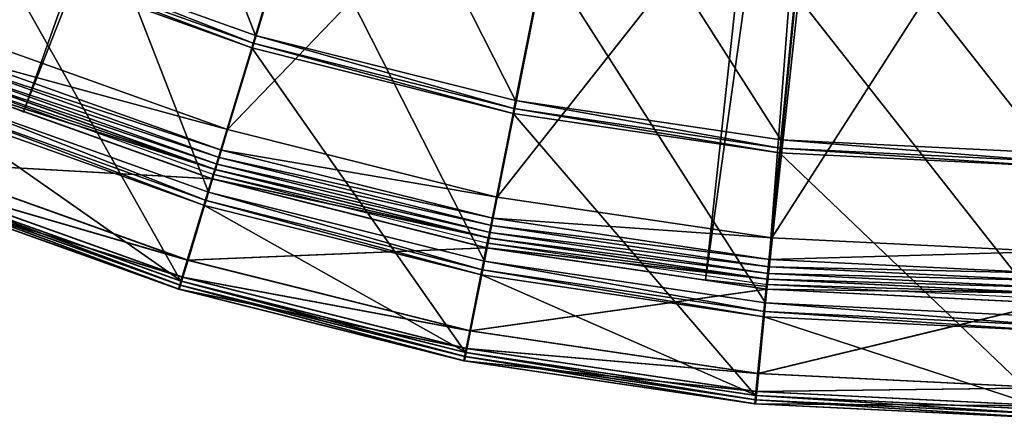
# Model space of a CAD drawing. Extents: x -3.87 to 3.87, y -3.87 to 3.87.
# Tile 11 of 115: x -1.33 to -0.06, y -3.87 to -3.36. Entities that reach past the tile are written whole.
import ezdxf

# ---------------------------------------------------------------- set-up
doc = ezdxf.new("R2010")
doc.units = 0
doc.layers.get('0').update_dxf_attribs({"linetype": 'CONTINUOUS'})

msp = doc.modelspace()

# ---------------------------------------------------------------- linework, layer by layer
for p in [(-1.025715, -3.37828, 9.182608), (-1.025714, -3.378278, 8.880756), (-1.025713, -3.378278, 8.880756), (-1.025713, -3.37828, 9.182608), (-1.030666, -3.394601, 9.191612), (-1.028823, -3.388525, 9.18961), (-0.691747, -3.473, 9.18961), (-0.689659, -3.462497, 8.880756), (-0.689659, -3.462499, 9.182608), (-0.689657, -3.462497, 8.880756), (-0.689657, -3.462499, 9.182608), (-1.325299, -3.477207, 4.643106), (-1.325299, -3.477207, 7.239486), (-0.692986, -3.479227, 9.191612), (-1.061747, -3.50012, 4.599773), (-1.061745, -3.50012, 4.599773), (-0.348003, -3.523948, 9.18961), (-0.346954, -3.513291, 8.880756), (-0.346954, -3.513293, 9.182608), (-0.346952, -3.513291, 8.880756), (-0.346952, -3.513293, 9.182608), (-1.072634, -3.536012, 4.590927), (-1.069863, -3.526877, 4.597562), (-0.348626, -3.530267, 9.191612), (-1.075265, -3.544683, 4.579808), (-1.079387, -3.558272, 4.537785), (-1.078311, -3.551666, 4.652463), (-1.07831, -3.551666, 4.652463), (-1.078309, -3.551664, 8.880758), (-1.077397, -3.551713, 4.562068), (-1.077385, -3.551666, 0.001785), (-1.077385, -3.551666, 0.008925), (-1.082023, -3.563902, 4.641754), (-1.081096, -3.563902, -0.008925), (-1.086275, -3.580976, 4.219625), (-1.086275, -3.580976, 4.531927), (-1.086274, -3.580976, 4.219625), (-1.086274, -3.580976, 4.531927), (-0.713571, -3.587378, 4.599773), (-0.713569, -3.587378, 4.599773), (-1.091523, -3.598275, 4.540933), (-1.08957, -3.591836, 4.538932), (-0.720888, -3.624164, 4.590927), (-0.719026, -3.614802, 4.597562), (-0.722656, -3.633052, 4.579808), (-0.725426, -3.646979, 4.537785), (-0.725007, -3.640208, 4.652463), (-0.725006, -3.640207, 8.880758), (-0.725006, -3.640208, 4.652463), (-0.724089, -3.640257, 4.562068), (-0.724081, -3.640208, 0.001785), (-0.724081, -3.640208, 0.008925), (-0.358506, -3.640003, 4.599773), (-0.358504, -3.640003, 4.599773), (-0.727502, -3.652749, 4.641754), (-0.726575, -3.652749, -0.008925), (-1.113841, -3.668792, 4.641754), (-1.112914, -3.668792, -0.008925), (-0.730056, -3.670249, 4.219625), (-0.730056, -3.670249, 4.531927), (-0.730055, -3.670249, 4.219625), (-0.730055, -3.670249, 4.531927), (-0.361246, -3.66783, 4.597562), (-0.733583, -3.68798, 4.540933), (-0.73227, -3.68138, 4.538932), (-0.36307, -3.686348, 4.579808), (-0.362182, -3.67733, 4.590927), (-1.123721, -3.701365, 9.189611), (-1.122795, -3.701365, 4.538932), (-1.122145, -3.696167, 9.191612), (-1.121218, -3.696167, 4.540933), (-1.120579, -3.691006, 4.64698), (-1.119653, -3.691006, -0.003697), (-0.444305, -3.69442, 4.643107), (-0.444305, -3.69442, 7.239486), (-0.364714, -3.69361, 4.652463), (-0.364712, -3.693608, 8.880758), (-0.364712, -3.69361, 4.652463), (-0.364462, -3.700479, 4.537785), (-0.36379, -3.693659, 4.562068), (-0.363787, -3.69361, 0.001785), (-0.363787, -3.69361, 0.008925), (-1.125283, -3.706512, 9.182608), (-1.125283, -3.706512, 4.659176), (-1.12528, -3.706512, 9.182608), (-1.12528, -3.706512, 4.659176), (-1.124357, -3.706511, 4.531927), (-1.124357, -3.706511, 0.008497), (-1.124355, -3.706511, 4.531928), (-1.124355, -3.706511, 0.008498), (-0.365967, -3.706334, 4.641754), (-0.36504, -3.706335, -0.008925), (-0.364818, -3.703041, 4.643107), (-0.364818, -3.703041, 7.239486), (-0.366789, -3.72409, 4.219625), (-0.366789, -3.72409, 4.531927), (-0.366788, -3.72409, 4.219625), (-0.366788, -3.72409, 4.531927), (-0.367902, -3.735385, 4.538932), (-0.368561, -3.742083, 4.540933), (-0.748886, -3.760254, 4.641754), (-0.747959, -3.760254, -0.008925), (-0.754467, -3.788312, 9.191612), (-0.753541, -3.788312, 4.540933), (-0.753415, -3.783022, 4.64698), (-0.752488, -3.783022, -0.003697), (-0.756576, -3.798915, 9.182608), (-0.756576, -3.798915, 4.659176), (-0.756573, -3.798914, 9.182608), (-0.756573, -3.798914, 4.659176), (-0.75565, -3.798915, 4.531927), (-0.75565, -3.798915, 0.008497), (-0.755648, -3.798915, 4.531928), (-0.755648, -3.798915, 0.008498), (-0.755526, -3.793639, 9.18961), (-0.7546, -3.793639, 4.538932), (-0.37671, -3.815417, 4.641754), (-0.375784, -3.815417, -0.008925), (-0.378986, -3.838519, 4.64698), (-0.378059, -3.838519, -0.003697), (-0.380574, -3.854645, 9.182608), (-0.380574, -3.854645, 4.659176), (-0.380571, -3.854645, 9.182608), (-0.380571, -3.854645, 4.659176), (-0.380047, -3.849292, 9.18961), (-0.379647, -3.854645, 4.531927), (-0.379647, -3.854645, 0.008497), (-0.379646, -3.854645, 4.531928), (-0.379646, -3.854645, 0.008498), (-0.379514, -3.843886, 9.191612), (-0.37912, -3.849291, 4.538932), (-0.378588, -3.843886, 4.540933)]:
    msp.add_point(p)
for points in [[(-1.399726, -3.447997, 7.239486), (-0.46911, -1.076822, 7.239486), (-0.46911, -1.076822, 4.643106)], [(-1.399726, -3.447997, 7.239486), (-0.46911, -1.076822, 4.643106), (-1.399726, -3.447997, 4.643106)], [(-0.46911, -1.076822, 4.643106), (-1.325299, -3.477207, 4.643106), (-1.399726, -3.447997, 4.643106)], [(-1.399726, -3.447997, 7.239486), (-0.394683, -1.106032, 7.239486), (-0.46911, -1.076822, 7.239486)], [(-0.46911, -1.076822, 4.643106), (-0.394683, -1.106032, 4.643106), (-1.325299, -3.477207, 4.643106)], [(-1.399726, -3.447997, 7.239486), (-1.325299, -3.477207, 7.239486), (-0.394683, -1.106032, 7.239486)], [(-0.394683, -1.106032, 7.239486), (-1.325299, -3.477207, 7.239486), (-1.325299, -3.477207, 4.643106)], [(-0.394683, -1.106032, 7.239486), (-1.325299, -3.477207, 4.643106), (-0.394683, -1.106032, 4.643106)], [(-0.444305, -3.69442, 7.239486), (-0.169626, -1.162016, 7.239486), (-0.169626, -1.162016, 4.643106)], [(-0.444305, -3.69442, 7.239486), (-0.169626, -1.162016, 4.643106), (-0.444305, -3.69442, 4.643107)], [(-0.169626, -1.162016, 4.643106), (-0.364818, -3.703041, 4.643107), (-0.444305, -3.69442, 4.643107)], [(-0.444305, -3.69442, 7.239486), (-0.090138, -1.170637, 7.239486), (-0.169626, -1.162016, 7.239486)], [(-0.169626, -1.162016, 4.643106), (-0.090138, -1.170637, 4.643106), (-0.364818, -3.703041, 4.643107)], [(-0.444305, -3.69442, 7.239486), (-0.364818, -3.703041, 7.239486), (-0.090138, -1.170637, 7.239486)], [(-0.090138, -1.170637, 7.239486), (-0.364818, -3.703041, 7.239486), (-0.364818, -3.703041, 4.643107)], [(-0.090138, -1.170637, 7.239486), (-0.364818, -3.703041, 4.643107), (-0.090138, -1.170637, 4.643106)], [(-1.724184, -3.225729, 4.599773), (-1.399721, -3.379236, 4.599773), (-1.178714, -2.845677, 4.599773)], [(-1.399721, -3.379236, 4.599773), (-0.894102, -2.947475, 4.599773), (-1.178714, -2.845677, 4.599773)], [(-1.207201, -2.912208, 8.880756), (-1.351925, -3.261601, 8.880756), (-1.025714, -3.378278, 8.880756)], [(-1.207201, -2.912208, 8.880756), (-1.025714, -3.378278, 8.880756), (-0.915935, -3.016386, 8.880756)], [(-1.575049, -2.946712, 4.219625), (-1.432059, -3.457298, 4.219625), (-1.278651, -3.086941, 4.219625)], [(-1.399721, -3.379236, 4.599773), (-1.061745, -3.50012, 4.599773), (-0.894102, -2.947475, 4.599773)], [(-1.061745, -3.50012, 4.599773), (-0.600901, -3.020956, 4.599773), (-0.894102, -2.947475, 4.599773)], [(-1.061745, -3.50012, 4.599773), (-0.713569, -3.587378, 4.599773), (-0.600901, -3.020956, 4.599773)], [(-0.915935, -3.016386, 8.880756), (-1.025714, -3.378278, 8.880756), (-0.689659, -3.462497, 8.880756)], [(-0.915935, -3.016386, 8.880756), (-0.689659, -3.462497, 8.880756), (-0.615879, -3.091584, 8.880756)], [(-0.713569, -3.587378, 4.599773), (-0.301898, -3.065272, 4.599773), (-0.600901, -3.020956, 4.599773)], [(-0.713569, -3.587378, 4.599773), (-0.358504, -3.640003, 4.599773), (-0.301898, -3.065272, 4.599773)], [(-0.358504, -3.640003, 4.599773), (0.000005, -3.080139, 4.599773), (-0.301898, -3.065272, 4.599773)], [(-1.278651, -3.086941, 4.219625), (-1.432059, -3.457298, 4.219625), (-1.086275, -3.580976, 4.219625)], [(-1.278651, -3.086941, 4.219625), (-1.086275, -3.580976, 4.219625), (-0.96991, -3.197369, 4.219625)], [(-0.358504, -3.640003, 4.599773), (0.000005, -3.657658, 4.599773), (0.000005, -3.080139, 4.599773)], [(-0.615879, -3.091584, 8.880756), (-0.689659, -3.462497, 8.880756), (-0.346954, -3.513291, 8.880756)], [(-0.615879, -3.091584, 8.880756), (-0.346954, -3.513291, 8.880756), (-0.309886, -3.136935, 8.880756)], [(-0.309886, -3.136935, 8.880756), (-0.346954, -3.513291, 8.880756), (-0.000925, -3.530332, 8.880756)], [(-0.309886, -3.136935, 8.880756), (-0.000925, -3.530332, 8.880756), (-0.000925, -3.15215, 8.880756)], [(-0.96991, -3.197369, 4.219625), (-1.086275, -3.580976, 4.219625), (-0.730056, -3.670249, 4.219625)], [(-0.96991, -3.197369, 4.219625), (-0.730056, -3.670249, 4.219625), (-0.65185, -3.277079, 4.219625)], [(-1.351925, -3.261603, 9.182608), (-1.356023, -3.271495, 9.18961), (-1.028823, -3.388525, 9.18961)], [(-1.351925, -3.261603, 9.182608), (-1.028823, -3.388525, 9.18961), (-1.025715, -3.37828, 9.182608)], [(-1.351923, -3.261601, 8.880756), (-1.351924, -3.261603, 9.182608), (-1.025713, -3.37828, 9.182608)], [(-1.351923, -3.261601, 8.880756), (-1.025713, -3.37828, 9.182608), (-1.025713, -3.378278, 8.880756)], [(-1.358452, -3.27736, 9.191612), (-1.479051, -3.568512, 9.191612), (-1.122145, -3.696167, 9.191612)], [(-1.356023, -3.271495, 9.18961), (-1.358452, -3.27736, 9.191612), (-1.030666, -3.394601, 9.191612)], [(-1.358452, -3.27736, 9.191612), (-1.122145, -3.696167, 9.191612), (-1.030666, -3.394601, 9.191612)], [(-1.356023, -3.271495, 9.18961), (-1.030666, -3.394601, 9.191612), (-1.028823, -3.388525, 9.18961)], [(-0.65185, -3.277079, 4.219625), (-0.730056, -3.670249, 4.219625), (-0.366789, -3.72409, 4.219625)], [(-0.65185, -3.277079, 4.219625), (-0.366789, -3.72409, 4.219625), (-0.327497, -3.325152, 4.219625)], [(-0.327497, -3.325152, 4.219625), (-0.366789, -3.72409, 4.219625), (0.000002, -3.742153, 4.219625)], [(-0.327497, -3.325152, 4.219625), (0.000002, -3.742153, 4.219625), (0.000002, -3.34128, 4.219625)], [(-1.410423, -3.405069, 4.597562), (-1.061747, -3.50012, 4.599773), (-1.399723, -3.379236, 4.599773)], [(-1.025715, -3.37828, 9.182608), (-1.028823, -3.388525, 9.18961), (-0.691747, -3.473, 9.18961)], [(-1.025715, -3.37828, 9.182608), (-0.691747, -3.473, 9.18961), (-0.689659, -3.462499, 9.182608)], [(-1.025713, -3.378278, 8.880756), (-1.025713, -3.37828, 9.182608), (-0.689657, -3.462499, 9.182608)], [(-1.025713, -3.378278, 8.880756), (-0.689657, -3.462499, 9.182608), (-0.689657, -3.462497, 8.880756)], [(-1.030666, -3.394601, 9.191612), (-1.122145, -3.696167, 9.191612), (-0.754467, -3.788312, 9.191612)], [(-1.028823, -3.388525, 9.18961), (-1.030666, -3.394601, 9.191612), (-0.692986, -3.479227, 9.191612)], [(-1.030666, -3.394601, 9.191612), (-0.754467, -3.788312, 9.191612), (-0.692986, -3.479227, 9.191612)], [(-1.028823, -3.388525, 9.18961), (-0.692986, -3.479227, 9.191612), (-0.691747, -3.473, 9.18961)], [(-1.414076, -3.413888, 4.590927), (-1.069863, -3.526877, 4.597562), (-1.410423, -3.405069, 4.597562)], [(-1.410423, -3.405069, 4.597562), (-1.069863, -3.526877, 4.597562), (-1.061747, -3.50012, 4.599773)], [(-1.420355, -3.429047, 4.562068), (-1.075265, -3.544683, 4.579808), (-1.417544, -3.422261, 4.579808)], [(-1.417544, -3.422261, 4.579808), (-1.072634, -3.536012, 4.590927), (-1.414076, -3.413888, 4.590927)], [(-1.417544, -3.422261, 4.579808), (-1.075265, -3.544683, 4.579808), (-1.072634, -3.536012, 4.590927)], [(-1.414076, -3.413888, 4.590927), (-1.072634, -3.536012, 4.590927), (-1.069863, -3.526877, 4.597562)], [(-1.426158, -3.440814, 4.641754), (-1.421264, -3.429002, 4.652463), (-1.078311, -3.551666, 4.652463)], [(-1.425231, -3.440814, -0.008925), (-1.420338, -3.429002, 0.001785), (-1.077385, -3.551666, 0.001785)], [(-1.422978, -3.43538, 4.537785), (-1.077397, -3.551713, 4.562068), (-1.420355, -3.429047, 4.562068)], [(-1.421263, -3.429002, 4.652463), (-1.421262, -3.429, 8.880756), (-1.078309, -3.551664, 8.880758)], [(-1.421263, -3.429002, 4.652463), (-1.078309, -3.551664, 8.880758), (-1.07831, -3.551666, 4.652463)], [(-1.420355, -3.429047, 4.562068), (-1.077397, -3.551713, 4.562068), (-1.075265, -3.544683, 4.579808)], [(-1.420338, -3.429002, 0.001785), (-1.420338, -3.429002, 0.008925), (-1.077385, -3.551666, 0.008925)], [(-1.420338, -3.429002, 0.001785), (-1.077385, -3.551666, 0.008925), (-1.077385, -3.551666, 0.001785)], [(-1.468104, -3.542082, 4.641754), (-1.426158, -3.440814, 4.641754), (-1.082023, -3.563902, 4.641754)], [(-1.467177, -3.542082, -0.008925), (-1.425231, -3.440814, -0.008925), (-1.081096, -3.563902, -0.008925)], [(-1.426158, -3.440814, 4.641754), (-1.078311, -3.551666, 4.652463), (-1.082023, -3.563902, 4.641754)], [(-1.425231, -3.440814, -0.008925), (-1.077385, -3.551666, 0.001785), (-1.081096, -3.563902, -0.008925)], [(-1.422978, -3.43538, 4.537785), (-1.079387, -3.558272, 4.537785), (-1.077397, -3.551713, 4.562068)], [(-1.432059, -3.457298, 4.531927), (-1.436402, -3.467783, 4.538932), (-1.08957, -3.591836, 4.538932)], [(-1.432059, -3.457298, 4.531927), (-1.08957, -3.591836, 4.538932), (-1.086275, -3.580976, 4.531927)], [(-1.432057, -3.457298, 4.219625), (-1.432057, -3.457298, 4.531927), (-1.086274, -3.580976, 4.531927)], [(-1.432057, -3.457298, 4.219625), (-1.086274, -3.580976, 4.531927), (-1.086274, -3.580976, 4.219625)], [(-1.325299, -3.477207, 7.239486), (-1.399726, -3.447997, 7.239486), (-1.399726, -3.447997, 4.643106)], [(-1.325299, -3.477207, 7.239486), (-1.399726, -3.447997, 4.643106), (-1.325299, -3.477207, 4.643106)], [(-1.436402, -3.467783, 4.538932), (-1.438977, -3.474001, 4.540933), (-1.091523, -3.598275, 4.540933)], [(-1.436402, -3.467783, 4.538932), (-1.091523, -3.598275, 4.540933), (-1.08957, -3.591836, 4.538932)], [(-0.691747, -3.473, 9.18961), (-0.692986, -3.479227, 9.191612), (-0.348626, -3.530267, 9.191612)], [(-0.689659, -3.462499, 9.182608), (-0.691747, -3.473, 9.18961), (-0.348003, -3.523948, 9.18961)], [(-0.691747, -3.473, 9.18961), (-0.348626, -3.530267, 9.191612), (-0.348003, -3.523948, 9.18961)], [(-0.689659, -3.462499, 9.182608), (-0.348003, -3.523948, 9.18961), (-0.346954, -3.513293, 9.182608)], [(-0.689657, -3.462497, 8.880756), (-0.689657, -3.462499, 9.182608), (-0.346952, -3.513293, 9.182608)], [(-0.689657, -3.462497, 8.880756), (-0.346952, -3.513293, 9.182608), (-0.346952, -3.513291, 8.880756)], [(-1.438977, -3.474001, 4.540933), (-1.478125, -3.568511, 4.540933), (-1.121218, -3.696167, 4.540933)], [(-1.438977, -3.474001, 4.540933), (-1.121218, -3.696167, 4.540933), (-1.091523, -3.598275, 4.540933)], [(-0.692986, -3.479227, 9.191612), (-0.754467, -3.788312, 9.191612), (-0.379514, -3.843886, 9.191612)], [(-0.692986, -3.479227, 9.191612), (-0.379514, -3.843886, 9.191612), (-0.348626, -3.530267, 9.191612)], [(-1.069863, -3.526877, 4.597562), (-0.713571, -3.587378, 4.599773), (-1.061747, -3.50012, 4.599773)], [(-0.348003, -3.523948, 9.18961), (-0.348626, -3.530267, 9.191612), (-0.000925, -3.547389, 9.191612)], [(-0.346954, -3.513293, 9.182608), (-0.348003, -3.523948, 9.18961), (-0.000925, -3.541039, 9.18961)], [(-0.348003, -3.523948, 9.18961), (-0.000925, -3.547389, 9.191612), (-0.000925, -3.541039, 9.18961)], [(-0.346954, -3.513293, 9.182608), (-0.000925, -3.541039, 9.18961), (-0.000925, -3.530333, 9.182608)], [(-0.346952, -3.513291, 8.880756), (-0.346952, -3.513293, 9.182608), (-0.000923, -3.530333, 9.182608)], [(-0.346952, -3.513291, 8.880756), (-0.000923, -3.530333, 9.182608), (-0.000923, -3.530331, 8.880756)], [(-1.075265, -3.544683, 4.579808), (-0.720888, -3.624164, 4.590927), (-1.072634, -3.536012, 4.590927)], [(-1.072634, -3.536012, 4.590927), (-0.719026, -3.614802, 4.597562), (-1.069863, -3.526877, 4.597562)], [(-1.072634, -3.536012, 4.590927), (-0.720888, -3.624164, 4.590927), (-0.719026, -3.614802, 4.597562)], [(-1.069863, -3.526877, 4.597562), (-0.719026, -3.614802, 4.597562), (-0.713571, -3.587378, 4.599773)], [(-0.348626, -3.530267, 9.191612), (-0.379514, -3.843886, 9.191612), (-0.000924, -3.862529, 9.191612)], [(-0.348626, -3.530267, 9.191612), (-0.000924, -3.862529, 9.191612), (-0.000925, -3.547389, 9.191612)], [(-1.476987, -3.563529, 4.64698), (-1.468104, -3.542082, 4.641754), (-1.113841, -3.668792, 4.641754)], [(-1.476061, -3.563529, -0.003697), (-1.467177, -3.542082, -0.008925), (-1.112914, -3.668792, -0.008925)], [(-1.468104, -3.542082, 4.641754), (-1.082023, -3.563902, 4.641754), (-1.113841, -3.668792, 4.641754)], [(-1.467177, -3.542082, -0.008925), (-1.081096, -3.563902, -0.008925), (-1.112914, -3.668792, -0.008925)], [(-1.077397, -3.551713, 4.562068), (-0.722656, -3.633052, 4.579808), (-1.075265, -3.544683, 4.579808)], [(-1.075265, -3.544683, 4.579808), (-0.722656, -3.633052, 4.579808), (-0.720888, -3.624164, 4.590927)], [(-1.082023, -3.563902, 4.641754), (-1.078311, -3.551666, 4.652463), (-0.725007, -3.640208, 4.652463)], [(-1.081096, -3.563902, -0.008925), (-1.077385, -3.551666, 0.001785), (-0.724081, -3.640208, 0.001785)], [(-1.079387, -3.558272, 4.537785), (-0.724089, -3.640257, 4.562068), (-1.077397, -3.551713, 4.562068)], [(-1.079387, -3.558272, 4.537785), (-0.725426, -3.646979, 4.537785), (-0.724089, -3.640257, 4.562068)], [(-1.07831, -3.551666, 4.652463), (-1.078309, -3.551664, 8.880758), (-0.725006, -3.640207, 8.880758)], [(-1.07831, -3.551666, 4.652463), (-0.725006, -3.640207, 8.880758), (-0.725006, -3.640208, 4.652463)], [(-1.077397, -3.551713, 4.562068), (-0.724089, -3.640257, 4.562068), (-0.722656, -3.633052, 4.579808)], [(-1.077385, -3.551666, 0.001785), (-1.077385, -3.551666, 0.008925), (-0.724081, -3.640208, 0.008925)], [(-1.077385, -3.551666, 0.001785), (-0.724081, -3.640208, 0.008925), (-0.724081, -3.640208, 0.001785)], [(-1.483188, -3.578499, 4.659176), (-1.476987, -3.563529, 4.64698), (-1.120579, -3.691006, 4.64698)], [(-1.48113, -3.57353, 9.189611), (-1.483188, -3.578499, 9.182608), (-1.125283, -3.706512, 9.182608)], [(-1.482262, -3.578499, 0.008497), (-1.476061, -3.563529, -0.003697), (-1.119653, -3.691006, -0.003697)], [(-1.480203, -3.57353, 4.538932), (-1.482262, -3.578499, 4.531927), (-1.124357, -3.706511, 4.531927)], [(-1.479051, -3.568512, 9.191612), (-1.48113, -3.57353, 9.189611), (-1.123721, -3.701365, 9.189611)], [(-1.48113, -3.57353, 9.189611), (-1.125283, -3.706512, 9.182608), (-1.123721, -3.701365, 9.189611)], [(-1.478125, -3.568511, 4.540933), (-1.480203, -3.57353, 4.538932), (-1.122795, -3.701365, 4.538932)], [(-1.480203, -3.57353, 4.538932), (-1.124357, -3.706511, 4.531927), (-1.122795, -3.701365, 4.538932)], [(-1.479051, -3.568512, 9.191612), (-1.123721, -3.701365, 9.189611), (-1.122145, -3.696167, 9.191612)], [(-1.478125, -3.568511, 4.540933), (-1.122795, -3.701365, 4.538932), (-1.121218, -3.696167, 4.540933)], [(-1.476987, -3.563529, 4.64698), (-1.113841, -3.668792, 4.641754), (-1.120579, -3.691006, 4.64698)], [(-1.476061, -3.563529, -0.003697), (-1.112914, -3.668792, -0.008925), (-1.119653, -3.691006, -0.003697)], [(-1.113841, -3.668792, 4.641754), (-1.082023, -3.563902, 4.641754), (-0.727502, -3.652749, 4.641754)], [(-1.112914, -3.668792, -0.008925), (-1.081096, -3.563902, -0.008925), (-0.726575, -3.652749, -0.008925)], [(-1.082023, -3.563902, 4.641754), (-0.725007, -3.640208, 4.652463), (-0.727502, -3.652749, 4.641754)], [(-1.081096, -3.563902, -0.008925), (-0.724081, -3.640208, 0.001785), (-0.726575, -3.652749, -0.008925)], [(-1.483188, -3.578499, 4.659176), (-1.120579, -3.691006, 4.64698), (-1.125283, -3.706512, 4.659176)], [(-1.483185, -3.578499, 9.182608), (-1.483185, -3.578499, 4.659176), (-1.12528, -3.706512, 4.659176)], [(-1.483185, -3.578499, 9.182608), (-1.12528, -3.706512, 4.659176), (-1.12528, -3.706512, 9.182608)], [(-1.482262, -3.578499, 0.008497), (-1.119653, -3.691006, -0.003697), (-1.124357, -3.706511, 0.008497)], [(-1.48226, -3.578499, 4.531928), (-1.48226, -3.578499, 0.008498), (-1.124355, -3.706511, 0.008498)], [(-1.48226, -3.578499, 4.531928), (-1.124355, -3.706511, 0.008498), (-1.124355, -3.706511, 4.531928)], [(-1.086275, -3.580976, 4.531927), (-1.08957, -3.591836, 4.538932), (-0.73227, -3.68138, 4.538932)], [(-1.086275, -3.580976, 4.531927), (-0.73227, -3.68138, 4.538932), (-0.730056, -3.670249, 4.531927)], [(-1.086274, -3.580976, 4.219625), (-1.086274, -3.580976, 4.531927), (-0.730055, -3.670249, 4.531927)], [(-1.086274, -3.580976, 4.219625), (-0.730055, -3.670249, 4.531927), (-0.730055, -3.670249, 4.219625)], [(-0.719026, -3.614802, 4.597562), (-0.358506, -3.640003, 4.599773), (-0.713571, -3.587378, 4.599773)], [(-1.091523, -3.598275, 4.540933), (-1.121218, -3.696167, 4.540933), (-0.753541, -3.788312, 4.540933)], [(-1.08957, -3.591836, 4.538932), (-1.091523, -3.598275, 4.540933), (-0.733583, -3.68798, 4.540933)], [(-1.091523, -3.598275, 4.540933), (-0.753541, -3.788312, 4.540933), (-0.733583, -3.68798, 4.540933)], [(-1.08957, -3.591836, 4.538932), (-0.733583, -3.68798, 4.540933), (-0.73227, -3.68138, 4.538932)], [(-0.722656, -3.633052, 4.579808), (-0.362182, -3.67733, 4.590927), (-0.720888, -3.624164, 4.590927)], [(-0.720888, -3.624164, 4.590927), (-0.361246, -3.66783, 4.597562), (-0.719026, -3.614802, 4.597562)], [(-0.720888, -3.624164, 4.590927), (-0.362182, -3.67733, 4.590927), (-0.361246, -3.66783, 4.597562)], [(-0.719026, -3.614802, 4.597562), (-0.361246, -3.66783, 4.597562), (-0.358506, -3.640003, 4.599773)], [(-0.724089, -3.640257, 4.562068), (-0.36307, -3.686348, 4.579808), (-0.722656, -3.633052, 4.579808)], [(-0.722656, -3.633052, 4.579808), (-0.36307, -3.686348, 4.579808), (-0.362182, -3.67733, 4.590927)], [(-0.727502, -3.652749, 4.641754), (-0.725007, -3.640208, 4.652463), (-0.364714, -3.69361, 4.652463)], [(-0.726575, -3.652749, -0.008925), (-0.724081, -3.640208, 0.001785), (-0.363787, -3.69361, 0.001785)], [(-0.725426, -3.646979, 4.537785), (-0.36379, -3.693659, 4.562068), (-0.724089, -3.640257, 4.562068)], [(-0.725426, -3.646979, 4.537785), (-0.364462, -3.700479, 4.537785), (-0.36379, -3.693659, 4.562068)], [(-0.725006, -3.640208, 4.652463), (-0.725006, -3.640207, 8.880758), (-0.364712, -3.693608, 8.880758)], [(-0.725006, -3.640208, 4.652463), (-0.364712, -3.693608, 8.880758), (-0.364712, -3.69361, 4.652463)], [(-0.724089, -3.640257, 4.562068), (-0.36379, -3.693659, 4.562068), (-0.36307, -3.686348, 4.579808)], [(-0.724081, -3.640208, 0.001785), (-0.724081, -3.640208, 0.008925), (-0.363787, -3.69361, 0.008925)], [(-0.724081, -3.640208, 0.001785), (-0.363787, -3.69361, 0.008925), (-0.363787, -3.69361, 0.001785)], [(-0.361246, -3.66783, 4.597562), (0.000003, -3.657658, 4.599773), (-0.358506, -3.640003, 4.599773)], [(-1.113841, -3.668792, 4.641754), (-0.727502, -3.652749, 4.641754), (-0.748886, -3.760254, 4.641754)], [(-1.112914, -3.668792, -0.008925), (-0.726575, -3.652749, -0.008925), (-0.747959, -3.760254, -0.008925)], [(-0.748886, -3.760254, 4.641754), (-0.727502, -3.652749, 4.641754), (-0.365967, -3.706334, 4.641754)], [(-0.747959, -3.760254, -0.008925), (-0.726575, -3.652749, -0.008925), (-0.36504, -3.706335, -0.008925)], [(-0.727502, -3.652749, 4.641754), (-0.364714, -3.69361, 4.652463), (-0.365967, -3.706334, 4.641754)], [(-0.726575, -3.652749, -0.008925), (-0.363787, -3.69361, 0.001785), (-0.36504, -3.706335, -0.008925)], [(-0.361246, -3.66783, 4.597562), (0.000003, -3.685619, 4.597562), (0.000003, -3.657658, 4.599773)], [(-1.120579, -3.691006, 4.64698), (-1.113841, -3.668792, 4.641754), (-0.748886, -3.760254, 4.641754)], [(-1.119653, -3.691006, -0.003697), (-1.112914, -3.668792, -0.008925), (-0.747959, -3.760254, -0.008925)], [(-0.730056, -3.670249, 4.531927), (-0.73227, -3.68138, 4.538932), (-0.367902, -3.735385, 4.538932)], [(-0.730056, -3.670249, 4.531927), (-0.367902, -3.735385, 4.538932), (-0.366789, -3.72409, 4.531927)], [(-0.730055, -3.670249, 4.219625), (-0.730055, -3.670249, 4.531927), (-0.366788, -3.72409, 4.531927)], [(-0.730055, -3.670249, 4.219625), (-0.366788, -3.72409, 4.531927), (-0.366788, -3.72409, 4.219625)], [(-0.362182, -3.67733, 4.590927), (0.000003, -3.685619, 4.597562), (-0.361246, -3.66783, 4.597562)], [(-0.733583, -3.68798, 4.540933), (-0.753541, -3.788312, 4.540933), (-0.378588, -3.843886, 4.540933)], [(-0.73227, -3.68138, 4.538932), (-0.733583, -3.68798, 4.540933), (-0.368561, -3.742083, 4.540933)], [(-0.733583, -3.68798, 4.540933), (-0.378588, -3.843886, 4.540933), (-0.368561, -3.742083, 4.540933)], [(-0.73227, -3.68138, 4.538932), (-0.368561, -3.742083, 4.540933), (-0.367902, -3.735385, 4.538932)], [(-0.36379, -3.693659, 4.562068), (0.000003, -3.704228, 4.579808), (-0.36307, -3.686348, 4.579808)], [(-0.36307, -3.686348, 4.579808), (0.000003, -3.695166, 4.590927), (-0.362182, -3.67733, 4.590927)], [(-0.36307, -3.686348, 4.579808), (0.000003, -3.704228, 4.579808), (0.000003, -3.695166, 4.590927)], [(-0.362182, -3.67733, 4.590927), (0.000003, -3.695166, 4.590927), (0.000003, -3.685619, 4.597562)], [(-1.125283, -3.706512, 4.659176), (-1.120579, -3.691006, 4.64698), (-0.753415, -3.783022, 4.64698)], [(-1.123721, -3.701365, 9.189611), (-1.125283, -3.706512, 9.182608), (-0.756576, -3.798915, 9.182608)], [(-1.124357, -3.706511, 0.008497), (-1.119653, -3.691006, -0.003697), (-0.752488, -3.783022, -0.003697)], [(-1.122795, -3.701365, 4.538932), (-1.124357, -3.706511, 4.531927), (-0.75565, -3.798915, 4.531927)], [(-1.122145, -3.696167, 9.191612), (-1.123721, -3.701365, 9.189611), (-0.755526, -3.793639, 9.18961)], [(-1.123721, -3.701365, 9.189611), (-0.756576, -3.798915, 9.182608), (-0.755526, -3.793639, 9.18961)], [(-1.121218, -3.696167, 4.540933), (-1.122795, -3.701365, 4.538932), (-0.7546, -3.793639, 4.538932)], [(-1.122795, -3.701365, 4.538932), (-0.75565, -3.798915, 4.531927), (-0.7546, -3.793639, 4.538932)], [(-1.122145, -3.696167, 9.191612), (-0.755526, -3.793639, 9.18961), (-0.754467, -3.788312, 9.191612)], [(-1.121218, -3.696167, 4.540933), (-0.7546, -3.793639, 4.538932), (-0.753541, -3.788312, 4.540933)], [(-1.120579, -3.691006, 4.64698), (-0.748886, -3.760254, 4.641754), (-0.753415, -3.783022, 4.64698)], [(-1.119653, -3.691006, -0.003697), (-0.747959, -3.760254, -0.008925), (-0.752488, -3.783022, -0.003697)], [(-0.364818, -3.703041, 7.239486), (-0.444305, -3.69442, 7.239486), (-0.444305, -3.69442, 4.643107)], [(-0.364818, -3.703041, 7.239486), (-0.444305, -3.69442, 4.643107), (-0.364818, -3.703041, 4.643107)], [(-0.365967, -3.706334, 4.641754), (-0.364714, -3.69361, 4.652463), (-0.000924, -3.711524, 4.652463)], [(-0.36504, -3.706335, -0.008925), (-0.363787, -3.69361, 0.001785), (0.000002, -3.711524, 0.001785)], [(-0.364712, -3.69361, 4.652463), (-0.364712, -3.693608, 8.880758), (-0.000923, -3.711523, 8.880758)], [(-0.364712, -3.69361, 4.652463), (-0.000923, -3.711523, 8.880758), (-0.000923, -3.711524, 4.652463)], [(-0.364462, -3.700479, 4.537785), (0.000003, -3.711574, 4.562068), (-0.36379, -3.693659, 4.562068)], [(-0.364462, -3.700479, 4.537785), (0.000003, -3.718427, 4.537785), (0.000003, -3.711574, 4.562068)], [(-0.36379, -3.693659, 4.562068), (0.000003, -3.711574, 4.562068), (0.000003, -3.704228, 4.579808)], [(-0.363787, -3.69361, 0.001785), (-0.363787, -3.69361, 0.008925), (0.000002, -3.711524, 0.008925)], [(-0.363787, -3.69361, 0.001785), (0.000002, -3.711524, 0.008925), (0.000002, -3.711524, 0.001785)], [(-1.125283, -3.706512, 4.659176), (-0.753415, -3.783022, 4.64698), (-0.756576, -3.798915, 4.659176)], [(-1.12528, -3.706512, 9.182608), (-1.12528, -3.706512, 4.659176), (-0.756573, -3.798914, 4.659176)], [(-1.12528, -3.706512, 9.182608), (-0.756573, -3.798914, 4.659176), (-0.756573, -3.798914, 9.182608)], [(-1.124357, -3.706511, 0.008497), (-0.752488, -3.783022, -0.003697), (-0.75565, -3.798915, 0.008497)], [(-1.124355, -3.706511, 4.531928), (-1.124355, -3.706511, 0.008498), (-0.755648, -3.798915, 0.008498)], [(-1.124355, -3.706511, 4.531928), (-0.755648, -3.798915, 0.008498), (-0.755648, -3.798915, 4.531928)], [(-0.748886, -3.760254, 4.641754), (-0.365967, -3.706334, 4.641754), (-0.37671, -3.815417, 4.641754)], [(-0.747959, -3.760254, -0.008925), (-0.36504, -3.706335, -0.008925), (-0.375784, -3.815417, -0.008925)], [(-0.37671, -3.815417, 4.641754), (-0.365967, -3.706334, 4.641754), (-0.000924, -3.724311, 4.641754)], [(-0.375784, -3.815417, -0.008925), (-0.36504, -3.706335, -0.008925), (0.000002, -3.724311, -0.008925)], [(-0.365967, -3.706334, 4.641754), (-0.000924, -3.711524, 4.652463), (-0.000924, -3.724311, 4.641754)], [(-0.36504, -3.706335, -0.008925), (0.000002, -3.711524, 0.001785), (0.000002, -3.724311, -0.008925)], [(-0.37671, -3.815417, 4.641754), (-0.000924, -3.724311, 4.641754), (-0.000924, -3.833922, 4.641754)], [(-0.375784, -3.815417, -0.008925), (0.000002, -3.724311, -0.008925), (0.000002, -3.833922, -0.008925)], [(-0.366789, -3.72409, 4.531927), (-0.367902, -3.735385, 4.538932), (0.000002, -3.753502, 4.538932)], [(-0.366789, -3.72409, 4.531927), (0.000002, -3.753502, 4.538932), (0.000002, -3.742153, 4.531927)], [(-0.366788, -3.72409, 4.219625), (-0.366788, -3.72409, 4.531927), (0.000003, -3.742153, 4.531927)], [(-0.366788, -3.72409, 4.219625), (0.000003, -3.742153, 4.531927), (0.000003, -3.742153, 4.219625)], [(-0.367902, -3.735385, 4.538932), (-0.368561, -3.742083, 4.540933), (0.000002, -3.760232, 4.540933)], [(-0.367902, -3.735385, 4.538932), (0.000002, -3.760232, 4.540933), (0.000002, -3.753502, 4.538932)], [(-0.368561, -3.742083, 4.540933), (-0.378588, -3.843886, 4.540933), (0.000002, -3.862529, 4.540933)], [(-0.368561, -3.742083, 4.540933), (0.000002, -3.862529, 4.540933), (0.000002, -3.760232, 4.540933)], [(-0.753415, -3.783022, 4.64698), (-0.748886, -3.760254, 4.641754), (-0.37671, -3.815417, 4.641754)], [(-0.752488, -3.783022, -0.003697), (-0.747959, -3.760254, -0.008925), (-0.375784, -3.815417, -0.008925)], [(-0.756576, -3.798915, 4.659176), (-0.753415, -3.783022, 4.64698), (-0.378986, -3.838519, 4.64698)], [(-0.75565, -3.798915, 0.008497), (-0.752488, -3.783022, -0.003697), (-0.378059, -3.838519, -0.003697)], [(-0.754467, -3.788312, 9.191612), (-0.755526, -3.793639, 9.18961), (-0.380047, -3.849292, 9.18961)], [(-0.753541, -3.788312, 4.540933), (-0.7546, -3.793639, 4.538932), (-0.37912, -3.849291, 4.538932)], [(-0.754467, -3.788312, 9.191612), (-0.380047, -3.849292, 9.18961), (-0.379514, -3.843886, 9.191612)], [(-0.753541, -3.788312, 4.540933), (-0.37912, -3.849291, 4.538932), (-0.378588, -3.843886, 4.540933)], [(-0.753415, -3.783022, 4.64698), (-0.37671, -3.815417, 4.641754), (-0.378986, -3.838519, 4.64698)], [(-0.752488, -3.783022, -0.003697), (-0.375784, -3.815417, -0.008925), (-0.378059, -3.838519, -0.003697)], [(-0.755526, -3.793639, 9.18961), (-0.756576, -3.798915, 9.182608), (-0.380574, -3.854645, 9.182608)], [(-0.756576, -3.798915, 4.659176), (-0.378986, -3.838519, 4.64698), (-0.380574, -3.854645, 4.659176)], [(-0.756573, -3.798914, 9.182608), (-0.756573, -3.798914, 4.659176), (-0.380571, -3.854645, 4.659176)], [(-0.756573, -3.798914, 9.182608), (-0.380571, -3.854645, 4.659176), (-0.380571, -3.854645, 9.182608)], [(-0.7546, -3.793639, 4.538932), (-0.75565, -3.798915, 4.531927), (-0.379647, -3.854645, 4.531927)], [(-0.75565, -3.798915, 0.008497), (-0.378059, -3.838519, -0.003697), (-0.379647, -3.854645, 0.008497)], [(-0.755648, -3.798915, 4.531928), (-0.755648, -3.798915, 0.008498), (-0.379646, -3.854645, 0.008498)], [(-0.755648, -3.798915, 4.531928), (-0.379646, -3.854645, 0.008498), (-0.379646, -3.854645, 4.531928)], [(-0.755526, -3.793639, 9.18961), (-0.380574, -3.854645, 9.182608), (-0.380047, -3.849292, 9.18961)], [(-0.7546, -3.793639, 4.538932), (-0.379647, -3.854645, 4.531927), (-0.37912, -3.849291, 4.538932)], [(-0.378986, -3.838519, 4.64698), (-0.37671, -3.815417, 4.641754), (-0.000924, -3.833922, 4.641754)], [(-0.378059, -3.838519, -0.003697), (-0.375784, -3.815417, -0.008925), (0.000002, -3.833922, -0.008925)], [(-0.380574, -3.854645, 4.659176), (-0.378986, -3.838519, 4.64698), (-0.000924, -3.857136, 4.64698)], [(-0.379647, -3.854645, 0.008497), (-0.378059, -3.838519, -0.003697), (0.000002, -3.857136, -0.003697)], [(-0.378986, -3.838519, 4.64698), (-0.000924, -3.833922, 4.641754), (-0.000924, -3.857136, 4.64698)], [(-0.378059, -3.838519, -0.003697), (0.000002, -3.833922, -0.008925), (0.000002, -3.857136, -0.003697)], [(-0.380047, -3.849292, 9.18961), (-0.380574, -3.854645, 9.182608), (-0.000924, -3.87334, 9.182608)], [(-0.380574, -3.854645, 4.659176), (-0.000924, -3.857136, 4.64698), (-0.000924, -3.87334, 4.659176)], [(-0.380571, -3.854645, 9.182608), (-0.380571, -3.854645, 4.659176), (-0.000921, -3.87334, 4.659176)], [(-0.380571, -3.854645, 9.182608), (-0.000921, -3.87334, 4.659176), (-0.000921, -3.87334, 9.182608)], [(-0.379514, -3.843886, 9.191612), (-0.380047, -3.849292, 9.18961), (-0.000925, -3.867961, 9.18961)], [(-0.380047, -3.849292, 9.18961), (-0.000924, -3.87334, 9.182608), (-0.000925, -3.867961, 9.18961)], [(-0.37912, -3.849291, 4.538932), (-0.379647, -3.854645, 4.531927), (0.000002, -3.87334, 4.531927)], [(-0.379647, -3.854645, 0.008497), (0.000002, -3.857136, -0.003697), (0.000002, -3.87334, 0.008497)], [(-0.379646, -3.854645, 4.531928), (-0.379646, -3.854645, 0.008498), (0.000003, -3.87334, 0.008498)], [(-0.379646, -3.854645, 4.531928), (0.000003, -3.87334, 0.008498), (0.000003, -3.87334, 4.531928)], [(-0.379514, -3.843886, 9.191612), (-0.000925, -3.867961, 9.18961), (-0.000924, -3.862529, 9.191612)], [(-0.378588, -3.843886, 4.540933), (-0.37912, -3.849291, 4.538932), (0.000002, -3.867961, 4.538932)], [(-0.37912, -3.849291, 4.538932), (0.000002, -3.87334, 4.531927), (0.000002, -3.867961, 4.538932)], [(-0.378588, -3.843886, 4.540933), (0.000002, -3.867961, 4.538932), (0.000002, -3.862529, 4.540933)]]:
    msp.add_3dface(points)

doc.saveas('drawing.dxf')
